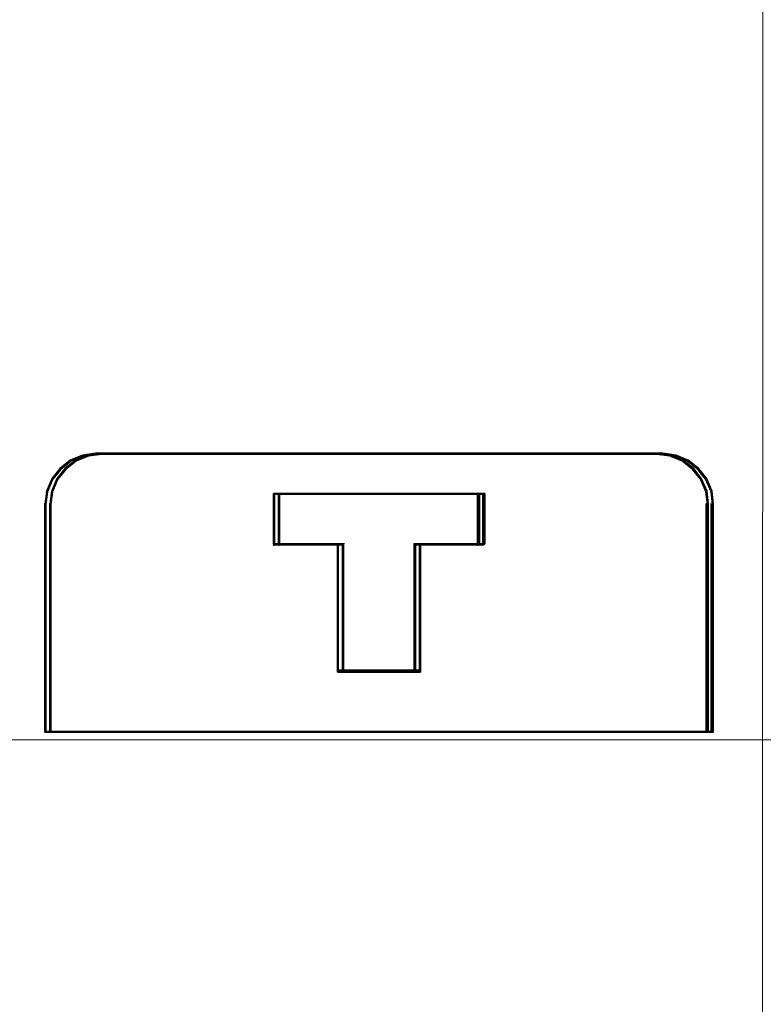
# Model space of a CAD drawing. Header units: centimetres. Extents: x -65222 to -44487, y -149615 to -110728.
# Tile 38 of 98: x -46108 to -46093, y -124477 to -124458. Entities that reach past the tile are written whole.
import ezdxf

# ---------------------------------------------------------------- set-up
doc = ezdxf.new("R2010")
doc.units = ezdxf.units.CM
doc.layers.add('ZRE Tablice', color=7, linetype='Continuous', lineweight=13)
doc.styles.add('CP_ATTR', font='arial.ttf')

# ---------------------------------------------------------------- blocks, each defined once
blk = doc.blocks.new('G$C0389C227')
at = {"layer": 'ZRE Tablice'}
for p, q in [((-0.1, 0), (-0.117, -81.539)), ((35.93, 0), (35.914, -81.539))]:
    blk.add_line(p, q, dxfattribs=at)
at = {"layer": 'ZRE Tablice', "lineweight": -3}
for p, q in [((22.572, -57.687), (22.332, -57.781)), ((22.572, -57.687), (22.332, -57.781)), ((22.59, -57.708), (22.351, -57.802)), ((22.601, -57.689), (22.352, -57.786)), ((22.672, -57.687), (22.432, -57.781)), ((22.672, -57.687), (22.432, -57.781)), ((22.69, -57.708), (22.451, -57.802)), ((22.701, -57.689), (22.452, -57.786)), ((22.834, -57.648), (22.572, -57.687)), ((22.834, -57.648), (22.572, -57.687)), ((22.851, -57.67), (22.59, -57.708)), ((22.873, -57.648), (22.601, -57.689)), ((22.934, -57.648), (22.672, -57.687)), ((22.934, -57.648), (22.672, -57.687)), ((22.951, -57.67), (22.69, -57.708)), ((22.973, -57.648), (22.701, -57.689)), ((22.83, -57.648), (33.858, -57.648)), ((33.855, -57.648), (22.834, -57.648)), ((33.855, -57.648), (22.834, -57.648)), ((33.836, -57.67), (22.851, -57.67)), ((22.93, -57.648), (33.958, -57.648)), ((33.955, -57.648), (22.934, -57.648)), ((33.955, -57.648), (22.934, -57.648)), ((33.936, -57.67), (22.951, -57.67)), ((34.086, -57.689), (33.813, -57.648)), ((34.097, -57.708), (33.836, -57.67)), ((34.117, -57.687), (33.855, -57.648)), ((34.117, -57.687), (33.855, -57.648)), ((34.186, -57.689), (33.913, -57.648)), ((34.197, -57.708), (33.936, -57.67)), ((34.217, -57.687), (33.955, -57.648)), ((34.217, -57.687), (33.955, -57.648)), ((34.336, -57.786), (34.086, -57.689)), ((34.336, -57.802), (34.097, -57.708)), ((34.356, -57.781), (34.117, -57.687)), ((34.356, -57.781), (34.117, -57.687)), ((34.436, -57.786), (34.186, -57.689)), ((34.436, -57.802), (34.197, -57.708)), ((34.456, -57.781), (34.217, -57.687)), ((34.456, -57.781), (34.217, -57.687)), ((22.332, -57.781), (22.126, -57.947)), ((22.332, -57.781), (22.126, -57.947)), ((22.352, -57.786), (22.137, -57.958)), ((22.351, -57.802), (22.145, -57.966)), ((22.432, -57.781), (22.226, -57.947)), ((22.432, -57.781), (22.226, -57.947)), ((22.452, -57.786), (22.237, -57.958)), ((22.451, -57.802), (22.245, -57.966)), ((34.551, -57.958), (34.336, -57.786)), ((34.542, -57.966), (34.336, -57.802)), ((34.563, -57.947), (34.356, -57.781)), ((34.563, -57.947), (34.356, -57.781)), ((34.651, -57.958), (34.436, -57.786)), ((34.642, -57.966), (34.436, -57.802)), ((34.663, -57.947), (34.456, -57.781)), ((34.663, -57.947), (34.456, -57.781)), ((22.126, -57.947), (21.97, -58.141)), ((22.126, -57.947), (21.97, -58.141)), ((22.137, -57.958), (21.975, -58.159)), ((22.145, -57.966), (21.989, -58.159)), ((22.226, -57.947), (22.07, -58.141)), ((22.226, -57.947), (22.07, -58.141)), ((22.237, -57.958), (22.075, -58.159)), ((22.245, -57.966), (22.089, -58.159)), ((34.698, -58.159), (34.542, -57.966)), ((34.713, -58.159), (34.551, -57.958)), ((34.719, -58.141), (34.563, -57.947)), ((34.719, -58.141), (34.563, -57.947)), ((34.798, -58.159), (34.642, -57.966)), ((34.813, -58.159), (34.651, -57.958)), ((34.819, -58.141), (34.663, -57.947)), ((34.819, -58.141), (34.663, -57.947)), ((21.97, -58.141), (21.864, -58.39)), ((21.97, -58.141), (21.864, -58.39)), ((21.975, -58.159), (21.865, -58.416)), ((21.989, -58.159), (21.884, -58.406)), ((22.07, -58.141), (21.964, -58.39)), ((22.07, -58.141), (21.964, -58.39)), ((22.075, -58.159), (21.965, -58.416)), ((22.089, -58.159), (21.984, -58.406)), ((34.803, -58.406), (34.698, -58.159)), ((34.823, -58.416), (34.713, -58.159)), ((34.825, -58.39), (34.719, -58.141)), ((34.825, -58.39), (34.719, -58.141)), ((34.903, -58.406), (34.798, -58.159)), ((34.923, -58.416), (34.813, -58.159)), ((34.925, -58.39), (34.819, -58.141)), ((34.925, -58.39), (34.819, -58.141)), ((21.864, -58.39), (21.831, -58.638)), ((21.864, -58.39), (21.831, -58.638)), ((21.865, -58.416), (21.831, -58.674)), ((21.884, -58.406), (21.85, -58.653)), ((21.964, -58.39), (21.931, -58.638)), ((21.964, -58.39), (21.931, -58.638)), ((21.965, -58.416), (21.931, -58.674)), ((21.984, -58.406), (21.95, -58.653)), ((30.363, -58.44), (26.32, -58.44)), ((26.32, -58.44), (26.32, -59.434)), ((30.363, -58.44), (26.32, -58.44)), ((26.32, -58.44), (26.32, -59.434)), ((26.32, -59.434), (26.32, -58.44)), ((26.32, -58.44), (30.363, -58.44)), ((26.32, -59.434), (26.32, -58.44)), ((26.32, -58.44), (30.363, -58.44)), ((26.32, -58.44), (26.32, -59.464)), ((26.32, -58.44), (30.363, -58.44)), ((30.342, -58.46), (26.34, -58.46)), ((26.34, -58.46), (26.34, -59.442)), ((30.342, -58.46), (26.34, -58.46)), ((26.34, -58.46), (26.34, -59.442)), ((30.463, -58.44), (26.42, -58.44)), ((26.42, -58.44), (26.42, -59.434)), ((30.463, -58.44), (26.42, -58.44)), ((26.42, -58.44), (26.42, -59.434)), ((26.42, -59.434), (26.42, -58.44)), ((26.42, -58.44), (30.463, -58.44)), ((26.42, -59.434), (26.42, -58.44)), ((26.42, -58.44), (30.463, -58.44)), ((26.42, -58.44), (26.42, -59.464)), ((26.42, -58.44), (30.463, -58.44)), ((30.442, -58.46), (26.44, -58.46)), ((26.44, -58.46), (26.44, -59.442)), ((30.442, -58.46), (26.44, -58.46)), ((26.44, -58.46), (26.44, -59.442)), ((30.318, -58.44), (30.318, -59.464)), ((30.342, -59.442), (30.342, -58.46)), ((30.342, -59.442), (30.342, -58.46)), ((30.363, -59.434), (30.363, -58.44)), ((30.363, -59.434), (30.363, -58.44)), ((30.363, -58.44), (30.363, -59.434)), ((30.363, -58.44), (30.363, -59.434)), ((30.418, -58.44), (30.418, -59.464)), ((30.442, -59.442), (30.442, -58.46)), ((30.442, -59.442), (30.442, -58.46)), ((30.463, -59.434), (30.463, -58.44)), ((30.463, -59.434), (30.463, -58.44)), ((30.463, -58.44), (30.463, -59.434)), ((30.463, -58.44), (30.463, -59.434)), ((34.831, -58.653), (34.803, -58.406)), ((34.853, -58.674), (34.823, -58.416)), ((34.853, -58.638), (34.825, -58.39)), ((34.853, -58.638), (34.825, -58.39)), ((34.931, -58.653), (34.903, -58.406)), ((34.953, -58.674), (34.923, -58.416)), ((34.953, -58.638), (34.925, -58.39)), ((34.953, -58.638), (34.925, -58.39)), ((21.831, -63.119), (21.831, -58.631)), ((21.831, -58.638), (21.831, -63.119)), ((21.831, -58.638), (21.831, -63.119)), ((21.85, -58.653), (21.85, -63.099)), ((21.931, -63.119), (21.931, -58.631)), ((21.931, -58.638), (21.931, -63.119)), ((21.931, -58.638), (21.931, -63.119)), ((21.95, -58.653), (21.95, -63.099)), ((34.808, -63.119), (34.808, -58.631)), ((34.831, -63.099), (34.831, -58.653)), ((34.853, -63.119), (34.853, -58.638)), ((34.853, -63.119), (34.853, -58.638)), ((34.908, -63.119), (34.908, -58.631)), ((34.931, -63.099), (34.931, -58.653)), ((34.953, -63.119), (34.953, -58.638)), ((34.953, -63.119), (34.953, -58.638)), ((26.32, -59.421), (27.613, -59.421)), ((26.32, -59.434), (27.583, -59.434)), ((26.32, -59.434), (27.583, -59.434)), ((27.583, -59.434), (26.32, -59.434)), ((27.583, -59.434), (26.32, -59.434)), ((26.34, -59.442), (27.59, -59.442)), ((26.34, -59.442), (27.59, -59.442)), ((26.42, -59.421), (27.713, -59.421)), ((26.42, -59.434), (27.683, -59.434)), ((26.42, -59.434), (27.683, -59.434)), ((27.683, -59.434), (26.42, -59.434)), ((27.683, -59.434), (26.42, -59.434)), ((26.44, -59.442), (27.69, -59.442)), ((26.44, -59.442), (27.69, -59.442)), ((27.568, -59.421), (27.568, -61.94)), ((27.583, -59.434), (27.583, -61.94)), ((27.583, -59.434), (27.583, -61.94)), ((27.583, -61.94), (27.583, -59.434)), ((27.583, -61.94), (27.583, -59.434)), ((27.59, -59.442), (27.59, -61.918)), ((27.59, -59.442), (27.59, -61.918)), ((27.668, -59.421), (27.668, -61.94)), ((27.683, -59.434), (27.683, -61.94)), ((27.683, -59.434), (27.683, -61.94)), ((27.683, -61.94), (27.683, -59.434)), ((27.683, -61.94), (27.683, -59.434)), ((27.69, -59.442), (27.69, -61.918)), ((27.69, -59.442), (27.69, -61.918)), ((29.075, -59.421), (29.075, -61.94)), ((29.075, -59.421), (30.363, -59.421)), ((29.097, -61.918), (29.097, -59.442)), ((29.097, -59.442), (30.342, -59.442)), ((29.097, -61.918), (29.097, -59.442)), ((29.097, -59.442), (30.342, -59.442)), ((29.105, -61.94), (29.105, -59.434)), ((29.105, -59.434), (30.363, -59.434)), ((29.105, -61.94), (29.105, -59.434)), ((29.105, -59.434), (30.363, -59.434)), ((29.105, -59.434), (29.105, -61.94)), ((30.363, -59.434), (29.105, -59.434)), ((29.105, -59.434), (29.105, -61.94)), ((30.363, -59.434), (29.105, -59.434)), ((29.175, -59.421), (29.175, -61.94)), ((29.175, -59.421), (30.463, -59.421)), ((29.197, -61.918), (29.197, -59.442)), ((29.197, -59.442), (30.442, -59.442)), ((29.197, -61.918), (29.197, -59.442)), ((29.197, -59.442), (30.442, -59.442)), ((29.205, -61.94), (29.205, -59.434)), ((29.205, -59.434), (30.463, -59.434)), ((29.205, -61.94), (29.205, -59.434)), ((29.205, -59.434), (30.463, -59.434)), ((29.205, -59.434), (29.205, -61.94)), ((30.463, -59.434), (29.205, -59.434)), ((29.205, -59.434), (29.205, -61.94)), ((30.463, -59.434), (29.205, -59.434)), ((27.568, -61.896), (29.118, -61.896)), ((27.583, -61.94), (29.105, -61.94)), ((27.583, -61.94), (29.105, -61.94)), ((29.105, -61.94), (27.583, -61.94)), ((29.105, -61.94), (27.583, -61.94)), ((27.59, -61.918), (29.097, -61.918)), ((27.59, -61.918), (29.097, -61.918)), ((27.668, -61.896), (29.218, -61.896)), ((27.683, -61.94), (29.205, -61.94)), ((27.683, -61.94), (29.205, -61.94)), ((29.205, -61.94), (27.683, -61.94)), ((29.205, -61.94), (27.683, -61.94)), ((27.69, -61.918), (29.197, -61.918)), ((27.69, -61.918), (29.197, -61.918)), ((21.831, -63.119), (34.853, -63.119)), ((21.831, -63.119), (34.853, -63.119)), ((21.85, -63.099), (34.831, -63.099)), ((21.931, -63.119), (34.953, -63.119)), ((21.931, -63.119), (34.953, -63.119)), ((21.95, -63.099), (34.931, -63.099))]:
    blk.add_line(p, q, dxfattribs=at)
blk = doc.blocks.new('G$C99D3220B')
at = {"color": 1}
blk.add_line((107.999, 264.545), (-108.001, 264.545), dxfattribs=at)
at = {"color": 1, "style": 'CP_ATTR', "flags": 9}
for tag, p in [('EL-STATUS', (-155.024, -0.019)), ('FUNCTION', (-155.024, -0.019)), ('ARTICLE-2', (-155.024, -0.018)), ('ARTICLE-1', (-155.024, -0.018)), ('WEIGHT', (-155.024, -0.018)), ('CURRENT', (-155.024, -0.018)), ('LINK', (-155.024, -0.018)), ('OTHER', (-155.024, -0.018)), ('CHARACTER', (-155.024, -0.018)), ('POWER', (-155.024, -0.018)), ('VOLTAGE', (-155.024, -0.018)), ('PRODUCER', (-155.024, -0.018)), ('ORDER-NO', (-155.024, -0.018)), ('PRODUCT-TYPE', (-155.024, -0.018)), ('ARTICLE', (-155.024, -0.018)), ('GROUP', (-155.024, -0.018)), ('NUMBER', (-155.024, -0.018)), ('NAME', (-155.024, -0.018)), ('IP', (-155.023, -0.018))]:
    blk.add_attdef(tag, p, '', height=0.00005, dxfattribs=at)

msp = doc.modelspace()

# ---------------------------------------------------------------- block references
at = {"layer": 'ZRE Tablice', "color": 1}
msp.add_blockref('G$C99D3220B', (-46109.883, -124736.67), dxfattribs=at)
at = {"layer": 'ZRE Tablice'}
for p in [(-46128.907, -124408.855), (-46092.877, -124408.855)]:
    msp.add_blockref('G$C0389C227', p, dxfattribs=at)

doc.saveas('drawing.dxf')
